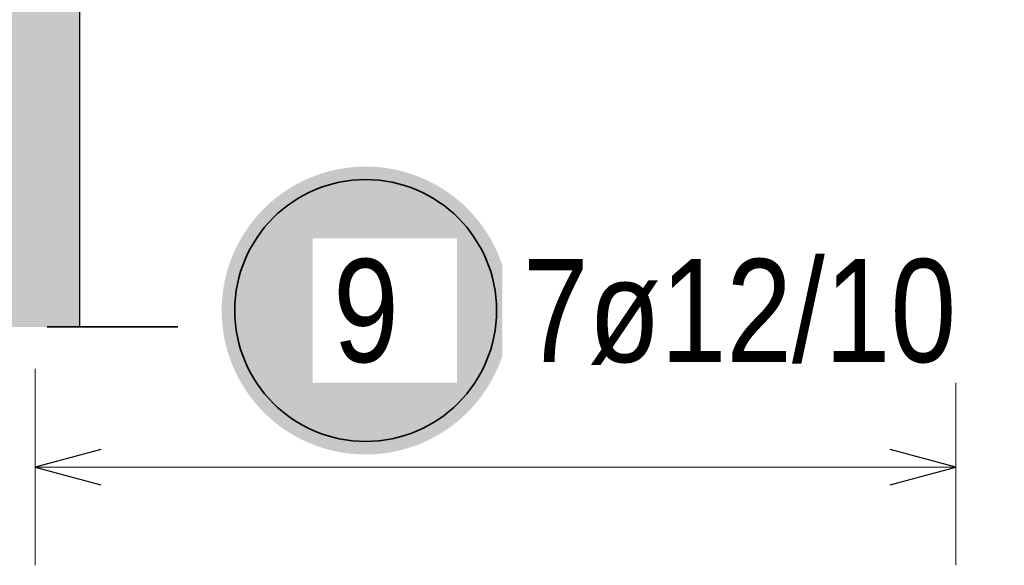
# Model space of a CAD drawing. Header units: millimetres. Extents: x -80 to 34, y 0 to 18.
# Tile 8 of 135: x 9.603 to 10.355, y 2.725 to 3.142. Entities that reach past the tile are written whole.
import ezdxf

# ---------------------------------------------------------------- set-up
doc = ezdxf.new("R2010")
doc.units = ezdxf.units.MM
doc.linetypes.add('HIDDEN', pattern=[0.375, 0.25, -0.125])
doc.layers.add('Geschnittene Kanten', color=7, linetype='Continuous', lineweight=20)
doc.layers.add('Schraffuren', color=7, linetype='Continuous', lineweight=20)
doc.styles.add('Arial Narrow', font='ARIALN.TTF')

msp = doc.modelspace()

# ---------------------------------------------------------------- hatches: boundary and pattern name
at = {"lineweight": 25, "true_color": 0xcef2bf}
msp.add_hatch(color=254, dxfattribs=at).paths.add_polyline_path([(9.348804, 2.907143), (9.648803, 2.907143), (9.648803, 6.267879), (9.348804, 6.267879)])
at = {"layer": 'Schraffuren', "lineweight": 25, "true_color": 0xffffff}
msp.add_hatch(color=7, dxfattribs=at).paths.add_polyline_path([(9.977146, 2.919649), (9.977078, 2.923488), (9.976878, 2.927322), (9.976543, 2.931147), (9.976075, 2.934958), (9.975474, 2.938751), (9.974742, 2.94252), (9.973878, 2.946261), (9.972884, 2.949969), (9.971762, 2.953641), (9.970512, 2.957271), (9.969136, 2.960856), (9.967636, 2.96439), (9.966013, 2.96787), (9.96427, 2.971291), (9.962408, 2.974649), (9.960431, 2.97794), (9.95834, 2.98116), (9.956137, 2.984306), (9.953827, 2.987372), (9.95141, 2.990356), (9.948891, 2.993254), (9.946273, 2.996062), (9.943558, 2.998777), (9.94075, 3.001395), (9.937852, 3.003914), (9.934868, 3.00633), (9.931802, 3.008641), (9.928657, 3.010843), (9.925437, 3.012935), (9.922146, 3.014912), (9.918787, 3.016773), (9.915366, 3.018517), (9.911887, 3.020139), (9.908352, 3.021639), (9.904768, 3.023015), (9.901137, 3.024265), (9.897466, 3.025388), (9.893757, 3.026382), (9.890016, 3.027245), (9.886247, 3.027978), (9.882455, 3.028579), (9.878644, 3.029047), (9.874819, 3.029381), (9.870984, 3.029582), (9.867146, 3.029649), (9.863307, 3.029582), (9.859472, 3.029381), (9.855647, 3.029047), (9.851836, 3.028579), (9.848044, 3.027978), (9.844275, 3.027245), (9.840534, 3.026382), (9.836825, 3.025388), (9.833154, 3.024265), (9.829523, 3.023015), (9.825939, 3.021639), (9.822404, 3.020139), (9.818925, 3.018517), (9.815504, 3.016773), (9.812146, 3.014912), (9.808854, 3.012935), (9.805634, 3.010843), (9.802489, 3.008641), (9.799423, 3.00633), (9.796439, 3.003914), (9.793541, 3.001395), (9.790733, 2.998777), (9.788018, 2.996062), (9.7854, 2.993254), (9.782881, 2.990356), (9.780464, 2.987372), (9.778154, 2.984306), (9.775951, 2.98116), (9.77386, 2.97794), (9.771883, 2.974649), (9.770021, 2.971291), (9.768278, 2.96787), (9.766656, 2.96439), (9.765155, 2.960856), (9.763779, 2.957271), (9.762529, 2.953641), (9.761407, 2.949969), (9.760413, 2.946261), (9.759549, 2.94252), (9.758817, 2.938751), (9.758216, 2.934958), (9.757748, 2.931147), (9.757413, 2.927322), (9.757213, 2.923488), (9.757146, 2.919649), (9.757213, 2.91581), (9.757413, 2.911976), (9.757748, 2.908151), (9.758216, 2.90434), (9.758817, 2.900548), (9.759549, 2.896779), (9.760413, 2.893038), (9.761407, 2.889329), (9.762529, 2.885657), (9.763779, 2.882027), (9.765155, 2.878443), (9.766656, 2.874908), (9.768278, 2.871428), (9.770021, 2.868007), (9.771883, 2.864649), (9.77386, 2.861358), (9.775951, 2.858138), (9.778154, 2.854993), (9.780464, 2.851926), (9.782881, 2.848943), (9.7854, 2.846045), (9.788018, 2.843237), (9.790733, 2.840522), (9.793541, 2.837903), (9.796439, 2.835384), (9.799423, 2.832968), (9.802489, 2.830657), (9.805634, 2.828455), (9.808854, 2.826364), (9.812146, 2.824386), (9.815504, 2.822525), (9.818925, 2.820782), (9.822404, 2.819159), (9.825939, 2.817659), (9.829523, 2.816283), (9.833154, 2.815033), (9.836825, 2.81391), (9.840534, 2.812917), (9.844275, 2.812053), (9.848044, 2.81132), (9.851836, 2.81072), (9.855647, 2.810252), (9.859472, 2.809917), (9.863307, 2.809716), (9.867146, 2.809649), (9.870984, 2.809716), (9.874819, 2.809917), (9.878644, 2.810252), (9.882455, 2.81072), (9.886247, 2.81132), (9.890016, 2.812053), (9.893757, 2.812917), (9.897466, 2.81391), (9.901137, 2.815033), (9.904768, 2.816283), (9.908352, 2.817659), (9.911887, 2.819159), (9.915366, 2.820782), (9.918787, 2.822525), (9.922146, 2.824386), (9.925437, 2.826364), (9.928657, 2.828455), (9.931802, 2.830657), (9.934868, 2.832968), (9.937852, 2.835384), (9.94075, 2.837903), (9.943558, 2.840522), (9.946273, 2.843237), (9.948891, 2.846045), (9.95141, 2.848943), (9.953827, 2.851926), (9.956137, 2.854993), (9.95834, 2.858138), (9.960431, 2.861358), (9.962408, 2.864649), (9.96427, 2.868007), (9.966013, 2.871428), (9.967636, 2.874908), (9.969136, 2.878443), (9.970512, 2.882027), (9.971762, 2.885657), (9.972884, 2.889329), (9.973878, 2.893038), (9.974742, 2.896779), (9.975474, 2.900548), (9.976075, 2.90434), (9.976543, 2.908151), (9.976878, 2.911976)])

# ---------------------------------------------------------------- linework, layer by layer
at = {"color": 2, "linetype": 'HIDDEN', "lineweight": 35, "ltscale": 0.25}
msp.add_line((9.223804, 2.907143), (9.773804, 2.907143), dxfattribs=at)
at = {"layer": 'Geschnittene Kanten', "color": 3, "linetype": 'Continuous', "lineweight": 25}
msp.add_line((9.648803, 2.907143), (9.648803, 3.239861), dxfattribs=at)
at = {"layer": 'Schraffuren', "color": 5, "linetype": 'Continuous', "lineweight": 18}
for p, q in [((9.614803, 2.875), (9.614803, 2.725)), ((10.317803, 2.725), (10.317803, 2.875)), ((10.317803, 2.8), (9.614803, 2.8))]:
    msp.add_line(p, q, dxfattribs=at)
at = {"layer": 'Schraffuren', "color": 3, "linetype": 'Continuous', "lineweight": 25}
for p, q in [((9.664803, 2.813397), (9.614803, 2.8)), ((10.317803, 2.8), (10.267803, 2.813397)), ((9.614803, 2.8), (9.664803, 2.786603)), ((10.267803, 2.786603), (10.317803, 2.8))]:
    msp.add_line(p, q, dxfattribs=at)
at = {"layer": 'Schraffuren', "color": 2, "linetype": 'Continuous', "lineweight": 35}
msp.add_circle((9.867146, 2.919649), 0.1, dxfattribs=at)

# ---------------------------------------------------------------- next in the draw order: texts
at = {"layer": 'Schraffuren', "color": 2, "lineweight": 35, "char_height": 0.07875, "attachment_point": 1, "line_spacing_factor": 0.9, "style": 'Arial Narrow', "bg_fill": 3, "box_fill_scale": 1.2, "bg_fill_color": 256, "bg_fill_true_color": 13158600, "bg_fill_transparency": 0}
for s, insert in [('7ø12/10', (9.987146, 2.959024)), ('9', (9.842339, 2.959024))]:
    msp.add_mtext(s, dxfattribs=dict(at, insert=insert))

doc.saveas('drawing.dxf')
